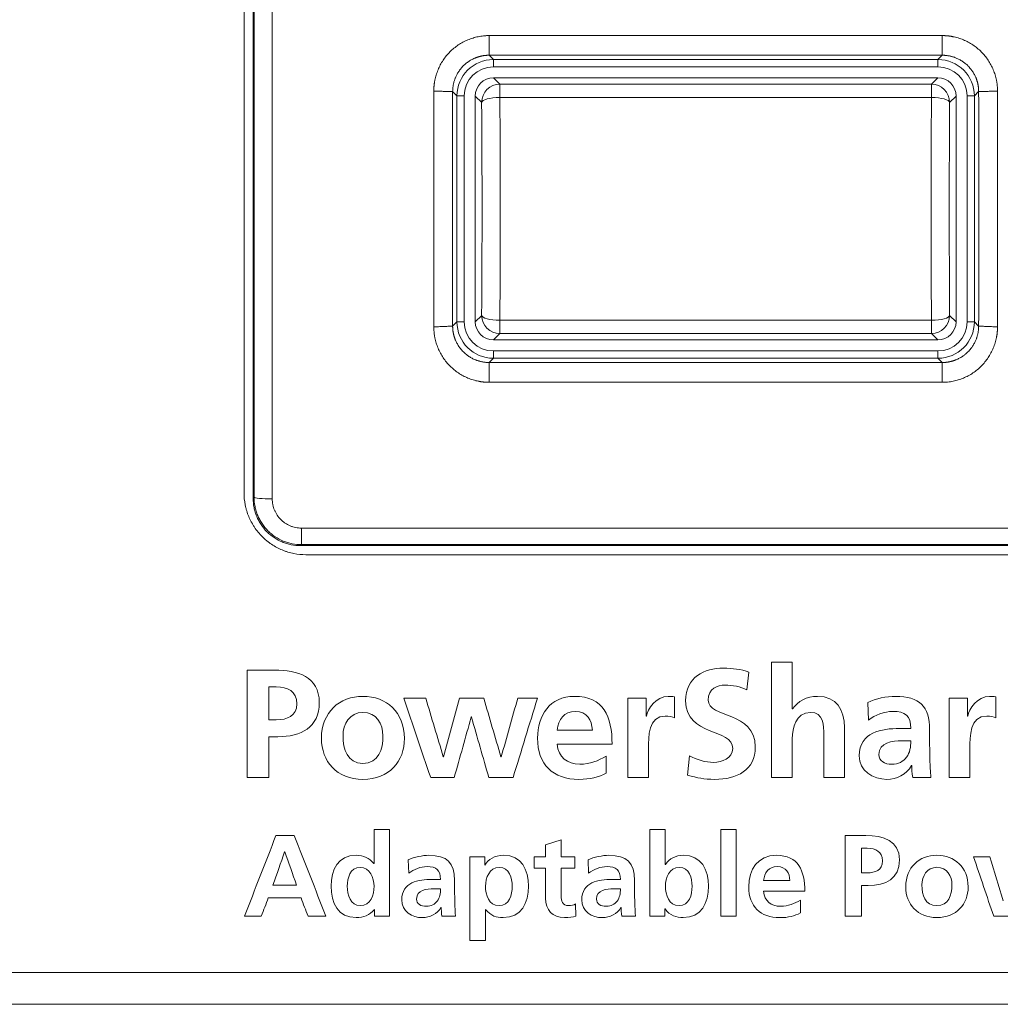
# Model space of a CAD drawing. Header units: millimetres. Extents: x 0 to 2122, y 0 to 1639.
# Tile 7 of 85: x 332 to 359, y 827 to 854. Entities that reach past the tile are written whole.
import ezdxf

# ---------------------------------------------------------------- set-up
doc = ezdxf.new("R2010")
doc.units = ezdxf.units.MM
doc.layers.add('1', color=7, linetype='Continuous', true_color=0xffffff)
doc.layers.add('3', color=7, linetype='Continuous', true_color=0xffffff)

msp = doc.modelspace()

# ---------------------------------------------------------------- linework, layer by layer
at = {"layer": '1', "color": 7, "linetype": 'Continuous', "lineweight": 13}
for p, q in [((338.19, 856.972), (338.19, 841.372)), ((344.919, 853.933), (357.361, 853.933)), ((357.361, 853.393), (344.919, 853.393)), ((344.919, 853.393), (345.036, 853.276)), ((357.244, 853.276), (357.361, 853.393)), ((345.036, 853.276), (357.244, 853.276)), ((345.036, 853.276), (345.036, 853.076)), ((357.244, 853.076), (345.036, 853.076)), ((357.244, 853.276), (357.244, 853.076)), ((345.04, 852.772), (345.215, 852.597)), ((345.04, 852.772), (357.24, 852.772)), ((345.215, 852.597), (357.064, 852.597)), ((345.215, 852.232), (345.215, 852.597)), ((357.064, 852.597), (357.24, 852.772)), ((357.064, 852.232), (357.064, 852.597)), ((344.037, 852.276), (343.918, 852.394)), ((344.037, 846.069), (344.037, 852.276)), ((344.236, 852.276), (344.037, 852.276)), ((344.236, 852.276), (344.236, 846.069)), ((344.716, 852.097), (344.54, 852.273)), ((344.54, 846.072), (344.54, 852.273)), ((357.74, 852.273), (357.564, 852.097)), ((357.74, 852.273), (357.74, 846.072)), ((358.043, 846.069), (358.043, 852.276)), ((358.243, 852.276), (358.043, 852.276)), ((358.361, 852.394), (358.243, 852.276)), ((358.243, 852.276), (358.243, 846.069)), ((357.064, 852.232), (345.215, 852.232)), ((343.919, 845.951), (344.037, 846.069)), ((344.236, 846.069), (344.037, 846.069)), ((344.54, 846.072), (344.716, 846.248)), ((345.215, 846.113), (357.064, 846.113)), ((345.215, 845.748), (345.215, 846.113)), ((357.064, 845.748), (357.064, 846.113)), ((357.564, 846.248), (357.74, 846.072)), ((358.243, 846.069), (358.043, 846.069)), ((358.243, 846.069), (358.361, 845.951)), ((345.215, 845.748), (345.04, 845.572)), ((357.24, 845.572), (345.04, 845.572)), ((357.064, 845.748), (345.215, 845.748)), ((357.24, 845.572), (357.064, 845.748)), ((345.036, 845.269), (357.244, 845.269)), ((345.036, 845.269), (345.036, 845.069)), ((357.244, 845.269), (357.244, 845.069)), ((345.036, 845.069), (344.92, 844.953)), ((357.244, 845.069), (345.036, 845.069)), ((357.36, 844.953), (357.244, 845.069)), ((344.92, 844.953), (357.36, 844.953)), ((357.36, 844.408), (344.92, 844.408)), ((339.765, 840.404), (483.115, 840.404)), ((339.765, 840.404), (339.765, 839.95)), ((339.738, 839.922), (483.142, 839.922)), ((483.115, 839.95), (339.765, 839.95)), ((482.99, 839.672), (339.89, 839.672)), ((746.59, 828.192), (327.59, 828.192)), ((746.59, 827.322), (327.59, 827.322))]:
    msp.add_line(p, q, dxfattribs=at)
for centre, major_axis, ratio, start_param, end_param in [((345.037, 852.276), (-0.707, 0.707), 0.999817, 5.497939, 7.068431), ((345.037, 852.276), (0.566, -0.566), 0.999695, 2.356347, 3.926839), ((357.243, 852.276), (0.707, 0.707), 0.999817, 5.497939, 7.068431), ((357.243, 852.276), (-0.566, -0.566), 0.999695, 2.356347, 3.926839), ((345.215, 852.097), (0.354, 0.354), 0.999315, 0.785741, 2.355852), ((357.064, 852.097), (0.354, -0.354), 0.999315, 0.785741, 2.355852), ((345.215, 852.097), (0.5, 0.004), 0.270778, 1.568802, 3.114396), ((344.443, 849.172), (0, 10.8), 0.026186, 4.438181, 4.986597), ((344.943, 849.172), (0, 11.3), 0.025027, 4.438181, 4.986597), ((357.337, 849.172), (0, 11.3), 0.025027, 1.296588, 1.845004), ((357.064, 852.097), (0.5, -0.004), 0.270778, 0.027196, 1.572791), ((357.836, 849.172), (0, 10.8), 0.026186, 1.296588, 1.845004), ((345.037, 846.069), (0.707, 0.707), 0.999817, 2.356347, 3.926839), ((345.037, 846.069), (0.566, 0.566), 0.999695, 2.356347, 3.926839), ((345.215, 846.248), (0.5, -0.004), 0.270778, 3.168789, 4.714384), ((345.215, 846.248), (0.354, -0.354), 0.999315, 3.927333, 5.497445), ((357.064, 846.248), (0.5, 0.004), 0.270778, 4.710394, 6.255989), ((357.064, 846.248), (-0.354, -0.354), 0.999315, 0.785741, 2.355852), ((357.243, 846.069), (-0.566, 0.566), 0.999695, 2.356347, 3.926839), ((357.243, 846.069), (-0.707, 0.707), 0.999817, 2.356347, 3.926839), ((338.966, 841.25), (0.5, 0), 0.084149, 3.159108, 4.712387)]:
    msp.add_ellipse(centre, major_axis=major_axis, ratio=ratio, start_param=start_param, end_param=end_param, dxfattribs=at)
at = {"layer": '1', "color": 7, "linetype": 'Continuous', "lineweight": 13, "extrusion": (-3.3771e-17, 0, -1)}
msp.add_ellipse((345.04, 852.272), major_axis=(-0.354, 0.354), ratio=0.999315, start_param=5.49813, end_param=7.068241, dxfattribs=at)
at = {"layer": '1', "color": 7, "linetype": 'Continuous', "lineweight": 13, "extrusion": (3.3771e-17, 0, -1)}
for centre, major_axis in [((357.24, 852.272), (0.354, 0.354)), ((357.24, 846.073), (0.354, -0.354))]:
    msp.add_ellipse(centre, major_axis=major_axis, ratio=0.999315, start_param=5.49813, end_param=7.068241, dxfattribs=at)
at = {"layer": '1', "color": 7, "linetype": 'Continuous', "lineweight": 13, "extrusion": (0, 0, -1)}
msp.add_ellipse((345.04, 846.073), major_axis=(-0.354, -0.354), ratio=0.999315, start_param=5.49813, end_param=7.068241, dxfattribs=at)
at = {"layer": '1', "color": 7, "linetype": 'Continuous', "lineweight": 13}
for points, knots in [([(338.966, 857.133), (338.966, 855.807), (338.966, 854.481), (338.966, 852.489), (338.966, 851.493), (338.966, 850.497), (338.966, 849.832), (338.966, 849.5), (338.966, 847.839), (338.966, 845.183), (338.966, 842.532), (338.966, 841.207)], [0, 0, 0, 0, 0.25, 0.25, 0.375, 0.4375, 0.4375, 0.5, 0.5, 0.75, 1, 1, 1, 1]), ([(338.44, 857.122), (338.44, 855.8), (338.44, 854.476), (338.44, 852.488), (338.44, 851.825), (338.44, 850.498), (338.44, 849.171), (338.44, 847.513), (338.44, 846.519), (338.44, 845.856), (338.44, 845.524), (338.44, 843.868), (338.44, 842.544), (338.44, 841.222)], [0, 0, 0, 0, 0.25, 0.25, 0.375, 0.375, 0.5, 0.625, 0.6875, 0.6875, 0.75, 0.75, 1, 1, 1, 1]), ([(338.466, 841.249), (338.466, 842.567), (338.466, 845.205), (338.466, 847.848), (338.466, 849.5), (338.466, 849.831), (338.466, 850.492), (338.466, 851.484), (338.466, 852.475), (338.466, 854.457), (338.466, 855.777), (338.466, 857.096)], [0, 0, 0, 0, 0.25, 0.5, 0.5, 0.5625, 0.5625, 0.625, 0.75, 0.75, 1, 1, 1, 1]), ([(343.401, 852.408), (343.401, 852.415), (343.401, 852.428), (343.401, 852.448), (343.402, 852.468), (343.403, 852.488), (343.404, 852.508), (343.405, 852.528), (343.407, 852.548), (343.409, 852.567), (343.411, 852.587), (343.414, 852.607), (343.416, 852.627), (343.419, 852.646), (343.423, 852.666), (343.426, 852.686), (343.433, 852.723), (343.446, 852.778), (343.466, 852.85), (343.489, 852.922), (343.525, 853.015), (343.578, 853.128), (343.654, 853.256), (343.743, 853.376), (343.844, 853.487), (343.954, 853.588), (344.073, 853.677), (344.201, 853.754), (344.336, 853.818), (344.477, 853.869), (344.597, 853.899), (344.695, 853.917), (344.757, 853.924), (344.807, 853.929), (344.844, 853.931), (344.882, 853.932), (344.907, 853.932), (344.919, 853.933)], [0, 0, 0, 0, 0.008365, 0.016721, 0.025069, 0.033411, 0.041748, 0.050082, 0.058414, 0.066745, 0.075077, 0.083411, 0.091749, 0.100092, 0.108442, 0.1168, 0.125167, 0.156393, 0.18768, 0.219135, 0.250625, 0.312969, 0.375312, 0.437952, 0.500608, 0.562858, 0.62514, 0.68755, 0.750003, 0.812347, 0.874741, 0.905978, 0.937334, 0.952972, 0.968623, 0.984295, 1, 1, 1, 1]), ([(357.361, 853.933), (357.367, 853.933), (357.381, 853.933), (357.4, 853.932), (357.42, 853.931), (357.44, 853.931), (357.46, 853.929), (357.48, 853.928), (357.499, 853.926), (357.519, 853.924), (357.539, 853.922), (357.558, 853.92), (357.578, 853.917), (357.598, 853.914), (357.617, 853.911), (357.637, 853.907), (357.674, 853.9), (357.729, 853.888), (357.801, 853.868), (357.872, 853.844), (357.965, 853.808), (358.077, 853.755), (358.205, 853.678), (358.325, 853.589), (358.435, 853.488), (358.535, 853.378), (358.624, 853.258), (358.701, 853.129), (358.754, 853.016), (358.79, 852.923), (358.814, 852.852), (358.834, 852.78), (358.847, 852.719), (358.857, 852.67), (358.863, 852.633), (358.868, 852.596), (358.872, 852.558), (358.875, 852.521), (358.877, 852.483), (358.879, 852.446), (358.879, 852.421), (358.879, 852.408)], [0, 0, 0, 0, 0.008318, 0.016628, 0.02493, 0.033227, 0.04152, 0.049811, 0.0581, 0.066389, 0.07468, 0.082974, 0.091273, 0.099577, 0.107889, 0.11621, 0.12454, 0.155595, 0.186771, 0.218079, 0.249465, 0.311601, 0.373795, 0.43634, 0.498961, 0.561239, 0.623608, 0.686171, 0.74882, 0.780165, 0.811445, 0.842737, 0.874115, 0.889879, 0.905616, 0.921336, 0.937047, 0.952759, 0.968483, 0.984227, 1, 1, 1, 1]), ([(344.919, 853.393), (344.914, 853.393), (344.903, 853.393), (344.887, 853.392), (344.87, 853.392), (344.853, 853.391), (344.837, 853.39), (344.82, 853.388), (344.803, 853.386), (344.785, 853.384), (344.768, 853.382), (344.751, 853.379), (344.733, 853.376), (344.715, 853.372), (344.698, 853.368), (344.68, 853.364), (344.662, 853.359), (344.644, 853.355), (344.626, 853.349), (344.608, 853.343), (344.59, 853.337), (344.572, 853.331), (344.554, 853.324), (344.528, 853.314), (344.495, 853.299), (344.452, 853.278), (344.408, 853.253), (344.35, 853.217), (344.283, 853.167), (344.208, 853.099), (344.139, 853.022), (344.079, 852.94), (344.032, 852.858), (344.001, 852.793), (343.982, 852.745), (343.971, 852.713), (343.96, 852.68), (343.951, 852.648), (343.943, 852.616), (343.937, 852.584), (343.931, 852.552), (343.926, 852.52), (343.923, 852.488), (343.92, 852.456), (343.919, 852.425), (343.919, 852.404), (343.918, 852.394)], [0, 0, 0, 0, 0.010323, 0.020747, 0.031273, 0.041901, 0.052631, 0.063462, 0.074395, 0.085429, 0.096566, 0.107804, 0.119144, 0.130585, 0.142129, 0.153774, 0.16552, 0.177369, 0.189319, 0.201371, 0.213525, 0.22578, 0.238138, 0.250597, 0.278112, 0.30813, 0.340651, 0.375675, 0.437975, 0.500275, 0.569475, 0.634165, 0.694343, 0.750011, 0.771932, 0.793656, 0.815181, 0.836508, 0.857637, 0.878568, 0.899302, 0.919837, 0.940174, 0.960314, 0.980256, 1, 1, 1, 1]), ([(358.361, 852.394), (358.361, 852.399), (358.361, 852.41), (358.361, 852.426), (358.36, 852.443), (358.359, 852.459), (358.358, 852.476), (358.357, 852.492), (358.355, 852.509), (358.353, 852.525), (358.35, 852.542), (358.348, 852.559), (358.345, 852.576), (358.342, 852.592), (358.338, 852.609), (358.334, 852.626), (358.33, 852.643), (358.325, 852.66), (358.321, 852.677), (358.315, 852.693), (358.31, 852.71), (358.304, 852.727), (358.298, 852.744), (358.292, 852.761), (358.275, 852.801), (358.245, 852.866), (358.195, 852.948), (358.137, 853.027), (358.071, 853.1), (357.996, 853.168), (357.917, 853.226), (357.833, 853.277), (357.763, 853.31), (357.711, 853.33), (357.677, 853.342), (357.644, 853.352), (357.612, 853.361), (357.579, 853.369), (357.547, 853.376), (357.515, 853.381), (357.483, 853.386), (357.452, 853.389), (357.421, 853.391), (357.391, 853.393), (357.371, 853.393), (357.361, 853.393)], [0, 0, 0, 0, 0.010294, 0.020643, 0.031046, 0.041504, 0.052016, 0.062583, 0.073205, 0.083881, 0.094611, 0.105396, 0.116236, 0.12713, 0.138079, 0.149083, 0.160141, 0.171254, 0.182421, 0.193643, 0.20492, 0.216251, 0.227637, 0.239078, 0.250573, 0.310764, 0.375609, 0.432834, 0.500205, 0.562828, 0.62545, 0.68723, 0.749969, 0.772667, 0.795027, 0.817048, 0.838731, 0.860074, 0.881079, 0.901746, 0.922074, 0.942063, 0.961714, 0.981026, 1, 1, 1, 1]), ([(343.401, 845.932), (343.401, 845.986), (343.401, 846.094), (343.401, 846.256), (343.401, 846.418), (343.401, 846.58), (343.401, 846.742), (343.401, 846.903), (343.401, 847.065), (343.401, 847.227), (343.401, 847.389), (343.4, 847.551), (343.4, 847.713), (343.4, 847.875), (343.4, 848.037), (343.4, 848.199), (343.4, 848.361), (343.4, 848.522), (343.4, 848.684), (343.4, 848.846), (343.4, 849.008), (343.4, 849.191), (343.4, 849.396), (343.4, 849.65), (343.4, 849.932), (343.4, 850.242), (343.4, 850.551), (343.4, 850.861), (343.4, 851.17), (343.4, 851.48), (343.4, 851.789), (343.401, 852.099), (343.401, 852.305), (343.401, 852.408)], [0, 0, 0, 0, 0.025, 0.05, 0.075, 0.1, 0.124999, 0.149999, 0.174999, 0.199999, 0.224999, 0.249999, 0.274999, 0.299999, 0.324999, 0.349999, 0.374999, 0.4, 0.425, 0.45, 0.475, 0.5, 0.53491, 0.56983, 0.617627, 0.665424, 0.713221, 0.761017, 0.808814, 0.856611, 0.904407, 0.952204, 1, 1, 1, 1]), ([(358.879, 852.408), (358.879, 852.354), (358.879, 852.244), (358.879, 852.081), (358.879, 851.917), (358.879, 851.753), (358.879, 851.589), (358.88, 851.425), (358.88, 851.261), (358.88, 851.097), (358.88, 850.934), (358.88, 850.77), (358.88, 850.606), (358.88, 850.442), (358.88, 850.278), (358.88, 850.114), (358.88, 849.95), (358.88, 849.786), (358.88, 849.574), (358.88, 849.315), (358.88, 849.007), (358.88, 848.7), (358.88, 848.392), (358.88, 848.085), (358.88, 847.777), (358.879, 847.47), (358.879, 847.162), (358.879, 846.855), (358.879, 846.547), (358.879, 846.24), (358.879, 846.035), (358.879, 845.932)], [0, 0, 0, 0, 0.025303, 0.050606, 0.07591, 0.101213, 0.126517, 0.151821, 0.177124, 0.202428, 0.227733, 0.253037, 0.278341, 0.303646, 0.32895, 0.354255, 0.37956, 0.404865, 0.43017, 0.477654, 0.525138, 0.572623, 0.620108, 0.667593, 0.715079, 0.762565, 0.810051, 0.857538, 0.905025, 0.952512, 1, 1, 1, 1]), ([(344.92, 844.408), (344.913, 844.408), (344.9, 844.408), (344.88, 844.409), (344.86, 844.409), (344.841, 844.41), (344.821, 844.412), (344.801, 844.413), (344.781, 844.415), (344.762, 844.417), (344.742, 844.419), (344.722, 844.421), (344.703, 844.424), (344.683, 844.427), (344.663, 844.43), (344.644, 844.434), (344.606, 844.441), (344.552, 844.453), (344.48, 844.473), (344.409, 844.497), (344.316, 844.533), (344.204, 844.586), (344.076, 844.663), (343.956, 844.752), (343.845, 844.852), (343.745, 844.963), (343.656, 845.083), (343.579, 845.211), (343.526, 845.324), (343.49, 845.417), (343.467, 845.488), (343.447, 845.561), (343.433, 845.621), (343.424, 845.671), (343.418, 845.708), (343.413, 845.745), (343.409, 845.782), (343.405, 845.82), (343.403, 845.857), (343.402, 845.895), (343.401, 845.92), (343.401, 845.932)], [0, 0, 0, 0, 0.008318, 0.016627, 0.02493, 0.033227, 0.04152, 0.04981, 0.058099, 0.066388, 0.074679, 0.082973, 0.091272, 0.099577, 0.107889, 0.116209, 0.12454, 0.155595, 0.186771, 0.218079, 0.249465, 0.3116, 0.373796, 0.43634, 0.498962, 0.56124, 0.62361, 0.686173, 0.74882, 0.780165, 0.811446, 0.842738, 0.874115, 0.88988, 0.905617, 0.921337, 0.937048, 0.952761, 0.968484, 0.984227, 1, 1, 1, 1]), ([(343.919, 845.951), (343.919, 845.946), (343.919, 845.935), (343.919, 845.918), (343.92, 845.901), (343.921, 845.885), (343.922, 845.868), (343.924, 845.851), (343.926, 845.833), (343.928, 845.816), (343.931, 845.799), (343.934, 845.781), (343.937, 845.764), (343.94, 845.746), (343.944, 845.729), (343.948, 845.711), (343.953, 845.693), (343.958, 845.675), (343.963, 845.657), (343.969, 845.64), (343.975, 845.622), (343.982, 845.604), (343.988, 845.586), (344.005, 845.545), (344.036, 845.48), (344.082, 845.402), (344.141, 845.322), (344.209, 845.245), (344.288, 845.175), (344.369, 845.116), (344.449, 845.068), (344.519, 845.035), (344.569, 845.016), (344.602, 845.004), (344.634, 844.994), (344.667, 844.985), (344.699, 844.977), (344.732, 844.97), (344.764, 844.965), (344.795, 844.96), (344.827, 844.957), (344.858, 844.954), (344.889, 844.953), (344.91, 844.953), (344.92, 844.953)], [0, 0, 0, 0, 0.010489, 0.021063, 0.031724, 0.04247, 0.053302, 0.06422, 0.075223, 0.086313, 0.097488, 0.10875, 0.120097, 0.13153, 0.143049, 0.154654, 0.166345, 0.178121, 0.189984, 0.201933, 0.213967, 0.226088, 0.238294, 0.250586, 0.309546, 0.375634, 0.423969, 0.500237, 0.571059, 0.625484, 0.690627, 0.75, 0.772212, 0.794173, 0.815884, 0.837343, 0.858552, 0.879511, 0.900219, 0.920676, 0.940882, 0.960839, 0.980545, 1, 1, 1, 1]), ([(357.36, 844.953), (357.365, 844.953), (357.376, 844.953), (357.392, 844.953), (357.408, 844.954), (357.424, 844.955), (357.441, 844.956), (357.457, 844.957), (357.474, 844.959), (357.49, 844.961), (357.507, 844.963), (357.523, 844.966), (357.54, 844.969), (357.557, 844.972), (357.574, 844.976), (357.591, 844.979), (357.608, 844.984), (357.625, 844.988), (357.642, 844.993), (357.659, 844.998), (357.676, 845.003), (357.693, 845.009), (357.71, 845.015), (357.727, 845.022), (357.767, 845.038), (357.832, 845.069), (357.912, 845.117), (357.993, 845.176), (358.071, 845.246), (358.14, 845.323), (358.198, 845.404), (358.245, 845.481), (358.278, 845.551), (358.298, 845.601), (358.309, 845.634), (358.32, 845.667), (358.329, 845.699), (358.337, 845.732), (358.343, 845.764), (358.349, 845.796), (358.353, 845.828), (358.357, 845.859), (358.359, 845.89), (358.361, 845.921), (358.361, 845.941), (358.361, 845.951)], [0, 0, 0, 0, 0.010136, 0.020341, 0.030614, 0.040957, 0.051369, 0.061849, 0.072399, 0.083017, 0.093705, 0.104461, 0.115287, 0.126181, 0.137144, 0.148177, 0.159278, 0.170449, 0.181688, 0.192996, 0.204374, 0.21582, 0.227336, 0.238921, 0.250574, 0.310138, 0.375619, 0.429718, 0.500224, 0.576727, 0.625468, 0.691208, 0.749988, 0.772394, 0.794514, 0.816348, 0.837896, 0.859159, 0.880136, 0.900827, 0.921233, 0.941353, 0.961187, 0.980736, 1, 1, 1, 1]), ([(358.879, 845.932), (358.879, 845.926), (358.879, 845.912), (358.878, 845.893), (358.877, 845.873), (358.877, 845.853), (358.875, 845.833), (358.874, 845.813), (358.872, 845.793), (358.87, 845.773), (358.868, 845.754), (358.866, 845.734), (358.863, 845.714), (358.86, 845.694), (358.857, 845.675), (358.853, 845.655), (358.846, 845.618), (358.834, 845.562), (358.814, 845.49), (358.79, 845.419), (358.754, 845.326), (358.701, 845.213), (358.625, 845.085), (358.536, 844.965), (358.436, 844.854), (358.325, 844.753), (358.206, 844.664), (358.078, 844.587), (357.943, 844.523), (357.803, 844.472), (357.682, 844.442), (357.584, 844.424), (357.522, 844.417), (357.472, 844.412), (357.435, 844.41), (357.397, 844.409), (357.372, 844.408), (357.36, 844.408)], [0, 0, 0, 0, 0.008365, 0.01672, 0.025068, 0.03341, 0.041747, 0.050081, 0.058413, 0.066744, 0.075076, 0.083411, 0.091749, 0.100092, 0.108442, 0.1168, 0.125167, 0.156392, 0.18768, 0.219134, 0.250625, 0.312969, 0.375312, 0.437952, 0.500608, 0.562858, 0.625139, 0.68755, 0.750003, 0.812346, 0.874739, 0.905976, 0.937334, 0.952972, 0.968622, 0.984295, 1, 1, 1, 1]), ([(339.89, 839.672), (339.777, 839.672), (339.667, 839.683), (339.504, 839.716), (339.45, 839.729), (339.37, 839.754), (339.343, 839.763), (339.29, 839.781), (339.264, 839.792), (339.135, 839.845), (339.038, 839.897), (338.922, 839.974), (338.9, 839.99), (338.855, 840.024), (338.833, 840.041), (338.768, 840.094), (338.726, 840.132), (338.609, 840.249), (338.539, 840.335), (338.461, 840.451), (338.446, 840.475), (338.417, 840.522), (338.404, 840.547), (338.364, 840.62), (338.317, 840.72), (338.28, 840.824), (338.256, 840.904), (338.248, 840.931), (338.234, 840.985), (338.228, 841.012), (338.201, 841.149), (338.19, 841.26), (338.19, 841.372)], [0, 0, 0, 0, 0.125, 0.125, 0.1875, 0.1875, 0.21875, 0.21875, 0.25, 0.25, 0.375, 0.375, 0.40625, 0.40625, 0.4375, 0.4375, 0.5, 0.5, 0.625, 0.625, 0.65625, 0.65625, 0.6875, 0.6875, 0.75, 0.8125, 0.8125, 0.84375, 0.84375, 0.875, 0.875, 1, 1, 1, 1]), ([(338.44, 841.222), (338.446, 841.228), (338.452, 841.234), (338.46, 841.243), (338.463, 841.246), (338.466, 841.249)], [0, 0, 0, 0, 0.66278, 0.66278, 1, 1, 1, 1]), ([(339.738, 839.922), (339.652, 839.922), (339.567, 839.931), (339.443, 839.956), (339.401, 839.966), (339.34, 839.985), (339.32, 839.991), (339.279, 840.006), (339.259, 840.014), (339.161, 840.054), (339.086, 840.094), (338.998, 840.154), (338.981, 840.166), (338.947, 840.191), (338.93, 840.205), (338.88, 840.245), (338.849, 840.274), (338.759, 840.364), (338.706, 840.429), (338.646, 840.518), (338.635, 840.536), (338.613, 840.573), (338.603, 840.591), (338.573, 840.648), (338.537, 840.724), (338.508, 840.804), (338.49, 840.865), (338.484, 840.885), (338.474, 840.926), (338.469, 840.947), (338.448, 841.052), (338.44, 841.137), (338.44, 841.222)], [0, 0, 0, 0, 0.125, 0.125, 0.1875, 0.1875, 0.21875, 0.21875, 0.25, 0.25, 0.375, 0.375, 0.40625, 0.40625, 0.4375, 0.4375, 0.5, 0.5, 0.625, 0.625, 0.65625, 0.65625, 0.6875, 0.6875, 0.75, 0.8125, 0.8125, 0.84375, 0.84375, 0.875, 0.875, 1, 1, 1, 1]), ([(339.765, 839.95), (339.679, 839.95), (339.595, 839.958), (339.47, 839.983), (339.429, 839.993), (339.368, 840.012), (339.348, 840.018), (339.307, 840.033), (339.287, 840.041), (339.189, 840.081), (339.115, 840.121), (339.026, 840.18), (339.009, 840.192), (338.975, 840.218), (338.958, 840.231), (338.908, 840.272), (338.877, 840.3), (338.787, 840.39), (338.733, 840.456), (338.674, 840.544), (338.662, 840.562), (338.64, 840.599), (338.63, 840.618), (338.6, 840.674), (338.564, 840.75), (338.535, 840.83), (338.517, 840.891), (338.511, 840.911), (338.501, 840.953), (338.496, 840.974), (338.475, 841.078), (338.466, 841.163), (338.466, 841.249)], [0, 0, 0, 0, 0.125, 0.125, 0.1875, 0.1875, 0.21875, 0.21875, 0.25, 0.25, 0.375, 0.375, 0.40625, 0.40625, 0.4375, 0.4375, 0.5, 0.5, 0.625, 0.625, 0.65625, 0.65625, 0.6875, 0.6875, 0.75, 0.8125, 0.8125, 0.84375, 0.84375, 0.875, 0.875, 1, 1, 1, 1]), ([(338.966, 841.207), (338.966, 841.155), (338.971, 841.102), (338.984, 841.038), (338.987, 841.025), (338.993, 840.999), (339.004, 840.961), (339.026, 840.9), (339.048, 840.853), (339.066, 840.818), (339.072, 840.807), (339.086, 840.784), (339.093, 840.773), (339.129, 840.718), (339.162, 840.677), (339.217, 840.622), (339.237, 840.604), (339.267, 840.579), (339.277, 840.57), (339.299, 840.555), (339.309, 840.547), (339.364, 840.51), (339.409, 840.486), (339.47, 840.46), (339.482, 840.455), (339.507, 840.446), (339.52, 840.442), (339.558, 840.431), (339.583, 840.424), (339.66, 840.409), (339.712, 840.404), (339.765, 840.404)], [0, 0, 0, 0, 0.125, 0.125, 0.15625, 0.15625, 0.1875, 0.25, 0.3125, 0.3125, 0.34375, 0.34375, 0.375, 0.375, 0.5, 0.5, 0.5625, 0.5625, 0.59375, 0.59375, 0.625, 0.625, 0.75, 0.75, 0.78125, 0.78125, 0.8125, 0.8125, 0.875, 0.875, 1, 1, 1, 1]), ([(339.765, 839.95), (339.762, 839.946), (339.758, 839.943), (339.749, 839.934), (339.743, 839.928), (339.738, 839.922)], [0, 0, 0, 0, 0.371781, 0.371781, 1, 1, 1, 1])]:
    msp.add_open_spline(points, degree=3, knots=knots, dxfattribs=at)
for points, degree in [([(344.919, 853.933), (344.919, 853.393)], 1), ([(357.361, 853.933), (357.361, 853.393)], 1), ([(343.401, 852.408), (343.918, 852.394)], 1), ([(343.918, 852.394), (343.917, 849.172), (343.919, 845.951)], 2), ([(358.879, 852.408), (358.361, 852.394)], 1), ([(358.361, 845.951), (358.363, 849.172), (358.361, 852.394)], 2), ([(343.919, 845.951), (343.401, 845.932)], 1), ([(358.361, 845.951), (358.879, 845.932)], 1), ([(344.92, 844.953), (344.92, 844.408)], 1), ([(357.36, 844.953), (357.36, 844.408)], 1)]:
    msp.add_open_spline(points, degree=degree, dxfattribs=at)
at = {"layer": '3', "color": 7, "linetype": 'Continuous', "lineweight": 13}
for points in [[(352.677, 836.725), (352.677, 836.725), (353.244, 836.725), (353.244, 836.725)], [(352.677, 833.552), (352.677, 833.552), (352.677, 836.725), (352.677, 836.725)], [(353.244, 836.725), (353.244, 836.725), (353.244, 835.435), (353.244, 835.435)], [(338.276, 833.552), (338.276, 833.552), (338.276, 836.506), (338.276, 836.505)], [(352.055, 836.45), (352.055, 836.45), (352, 835.964), (352, 835.964)], [(338.869, 836.04), (338.869, 836.04), (338.869, 835.139), (338.869, 835.139)], [(350.01, 835.765), (350.01, 835.765), (350.01, 835.194), (350.01, 835.194)], [(358.835, 835.765), (358.835, 835.765), (358.835, 835.194), (358.835, 835.194)], [(342.579, 835.731), (342.779, 835.731), (342.979, 835.731), (343.18, 835.731)], [(343.315, 833.552), (343.07, 834.279), (342.824, 835.005), (342.579, 835.731)], [(343.18, 835.731), (343.34, 835.194), (343.501, 834.656), (343.662, 834.119)], [(343.67, 834.119), (343.817, 834.656), (343.964, 835.194), (344.111, 835.731)], [(344.111, 835.731), (344.331, 835.731), (344.551, 835.731), (344.771, 835.731)], [(344.771, 835.731), (344.929, 835.194), (345.086, 834.656), (345.244, 834.119)], [(345.253, 834.119), (345.404, 834.656), (345.555, 835.194), (345.706, 835.731)], [(346.247, 835.731), (346.024, 835.005), (345.801, 834.279), (345.579, 833.552)], [(345.706, 835.731), (345.886, 835.731), (346.067, 835.731), (346.247, 835.731)], [(348.728, 835.731), (348.728, 835.731), (349.231, 835.731), (349.231, 835.731)], [(348.728, 833.552), (348.728, 833.552), (348.728, 835.731), (348.728, 835.731)], [(349.231, 835.731), (349.231, 835.731), (349.231, 835.236), (349.231, 835.236)], [(355.335, 835.13), (355.335, 835.13), (355.318, 835.617), (355.318, 835.617)], [(357.553, 835.731), (357.553, 835.731), (358.056, 835.731), (358.056, 835.731)], [(357.553, 833.552), (357.553, 833.552), (357.553, 835.731), (357.553, 835.731)], [(358.056, 835.731), (358.056, 835.731), (358.056, 835.236), (358.056, 835.236)], [(349.231, 835.236), (349.231, 835.236), (349.24, 835.236), (349.24, 835.236)], [(353.244, 835.435), (353.244, 835.435), (353.252, 835.435), (353.252, 835.435)], [(358.056, 835.236), (358.056, 835.236), (358.065, 835.236), (358.065, 835.236)], [(344.428, 835.215), (344.273, 834.661), (344.118, 834.106), (343.962, 833.552)], [(344.436, 835.215), (344.433, 835.215), (344.431, 835.215), (344.428, 835.215)], [(344.91, 833.552), (344.752, 834.106), (344.594, 834.661), (344.436, 835.215)], [(346.79, 834.855), (346.79, 834.855), (347.755, 834.855), (347.755, 834.855)], [(354.111, 833.552), (354.111, 833.552), (354.111, 834.716), (354.111, 834.716)], [(338.869, 834.673), (338.869, 834.673), (338.869, 833.552), (338.869, 833.552)], [(348.296, 834.466), (348.296, 834.466), (346.79, 834.466), (346.79, 834.466)], [(356.498, 834.559), (356.498, 834.559), (356.253, 834.559), (356.253, 834.559)], [(356.38, 834.111), (356.473, 834.233), (356.498, 834.39), (356.498, 834.559)], [(348.135, 834.136), (348.135, 834.136), (348.135, 833.675), (348.135, 833.675)], [(350.363, 833.616), (350.363, 833.616), (350.418, 834.149), (350.418, 834.149)], [(343.662, 834.119), (343.665, 834.119), (343.668, 834.119), (343.67, 834.119)], [(345.244, 834.119), (345.247, 834.119), (345.25, 834.119), (345.253, 834.119)], [(355.982, 833.916), (356.156, 833.916), (356.291, 833.992), (356.38, 834.111)], [(356.524, 833.878), (356.524, 833.878), (356.515, 833.878), (356.515, 833.878)], [(356.549, 833.552), (356.528, 833.666), (356.528, 833.81), (356.524, 833.878)], [(357.023, 834.039), (357.027, 833.874), (357.036, 833.721), (357.048, 833.552)], [(338.869, 833.552), (338.869, 833.552), (338.276, 833.552), (338.276, 833.552)], [(343.962, 833.552), (343.747, 833.552), (343.531, 833.552), (343.315, 833.552)], [(345.579, 833.552), (345.356, 833.552), (345.133, 833.552), (344.91, 833.552)], [(349.294, 833.552), (349.294, 833.552), (348.728, 833.552), (348.728, 833.552)], [(353.244, 833.552), (353.244, 833.552), (352.677, 833.552), (352.677, 833.552)], [(354.678, 833.552), (354.678, 833.552), (354.111, 833.552), (354.111, 833.552)], [(357.048, 833.552), (357.048, 833.552), (356.549, 833.552), (356.549, 833.552)], [(358.12, 833.552), (358.12, 833.552), (357.553, 833.552), (357.553, 833.552)], [(341.763, 831.186), (341.763, 831.186), (341.763, 832.123), (341.763, 832.123)], [(341.763, 832.123), (341.763, 832.123), (342.188, 832.123), (342.188, 832.123)], [(342.188, 832.123), (342.188, 832.123), (342.188, 829.741), (342.188, 829.741)], [(349.332, 832.123), (349.332, 832.123), (349.757, 832.123), (349.757, 832.123)], [(349.332, 829.741), (349.332, 829.741), (349.332, 832.123), (349.332, 832.123)], [(349.757, 832.123), (349.757, 832.123), (349.757, 831.167), (349.757, 831.167)], [(351.706, 832.123), (351.564, 832.123), (351.423, 832.123), (351.281, 832.123)], [(351.281, 832.123), (351.281, 831.329), (351.281, 830.535), (351.281, 829.741)], [(351.706, 829.741), (351.706, 830.535), (351.706, 831.329), (351.706, 832.123)], [(338.203, 829.741), (338.491, 830.48), (338.779, 831.219), (339.067, 831.958)], [(339.067, 831.958), (339.234, 831.958), (339.402, 831.958), (339.569, 831.958)], [(339.569, 831.958), (339.859, 831.219), (340.149, 830.48), (340.439, 829.741)], [(346.471, 831.704), (346.471, 831.704), (346.896, 831.841), (346.896, 831.841)], [(346.471, 831.377), (346.471, 831.377), (346.471, 831.704), (346.471, 831.704)], [(346.896, 831.841), (346.896, 831.841), (346.896, 831.377), (346.896, 831.377)], [(354.7, 829.742), (354.7, 829.742), (354.7, 831.959), (354.7, 831.959)], [(339.305, 831.513), (339.198, 831.209), (339.092, 830.904), (338.985, 830.599)], [(339.312, 831.513), (339.31, 831.513), (339.307, 831.513), (339.305, 831.513)], [(339.632, 830.599), (339.525, 830.904), (339.419, 831.209), (339.312, 831.513)], [(355.144, 831.61), (355.144, 831.61), (355.144, 830.933), (355.144, 830.933)], [(341.756, 831.186), (341.756, 831.186), (341.763, 831.186), (341.763, 831.186)], [(342.711, 830.926), (342.711, 830.926), (342.699, 831.291), (342.699, 831.291)], [(344.391, 831.377), (344.391, 831.377), (344.798, 831.377), (344.798, 831.377)], [(344.391, 829.074), (344.391, 829.074), (344.391, 831.377), (344.391, 831.377)], [(344.798, 831.377), (344.798, 831.377), (344.798, 831.145), (344.798, 831.145)], [(346.156, 831.066), (346.156, 831.066), (346.156, 831.377), (346.156, 831.377)], [(346.156, 831.377), (346.156, 831.377), (346.471, 831.377), (346.471, 831.377)], [(346.896, 831.377), (346.896, 831.377), (347.274, 831.377), (347.274, 831.377)], [(347.274, 831.377), (347.274, 831.377), (347.274, 831.066), (347.274, 831.066)], [(347.652, 830.926), (347.652, 830.926), (347.639, 831.291), (347.639, 831.291)], [(349.757, 831.167), (349.757, 831.167), (349.763, 831.167), (349.763, 831.167)], [(358.22, 831.378), (358.371, 831.378), (358.521, 831.378), (358.671, 831.378)], [(358.773, 829.742), (358.589, 830.287), (358.405, 830.833), (358.22, 831.378)], [(358.671, 831.378), (358.792, 830.975), (358.913, 830.571), (359.033, 830.168)], [(344.798, 831.145), (344.798, 831.145), (344.804, 831.145), (344.804, 831.145)], [(346.471, 831.066), (346.471, 831.066), (346.156, 831.066), (346.156, 831.066)], [(347.274, 831.066), (347.274, 831.066), (346.896, 831.066), (346.896, 831.066)], [(346.896, 831.066), (346.896, 831.066), (346.896, 830.303), (346.896, 830.303)], [(352.455, 830.72), (352.455, 830.72), (353.18, 830.72), (353.18, 830.72)], [(338.985, 830.599), (339.201, 830.599), (339.416, 830.599), (339.632, 830.599)], [(343.585, 830.497), (343.585, 830.497), (343.401, 830.497), (343.401, 830.497)], [(343.496, 830.16), (343.566, 830.253), (343.585, 830.37), (343.585, 830.497)], [(348.525, 830.497), (348.525, 830.497), (348.341, 830.497), (348.341, 830.497)], [(348.436, 830.16), (348.506, 830.253), (348.525, 830.37), (348.525, 830.497)], [(353.586, 830.427), (353.586, 830.427), (352.455, 830.427), (352.455, 830.427)], [(355.144, 830.584), (355.144, 830.584), (355.144, 829.742), (355.144, 829.742)], [(338.857, 830.249), (338.793, 830.08), (338.728, 829.911), (338.664, 829.741)], [(339.756, 830.249), (339.457, 830.249), (339.157, 830.249), (338.857, 830.249)], [(339.947, 829.741), (339.883, 829.911), (339.82, 830.08), (339.756, 830.249)], [(343.198, 830.014), (343.328, 830.014), (343.429, 830.072), (343.496, 830.16)], [(343.979, 830.106), (343.982, 829.983), (343.988, 829.868), (343.998, 829.741)], [(348.138, 830.014), (348.268, 830.014), (348.37, 830.072), (348.436, 830.16)], [(348.919, 830.106), (348.922, 829.983), (348.928, 829.868), (348.938, 829.741)], [(353.466, 830.18), (353.466, 830.18), (353.466, 829.833), (353.466, 829.833)], [(341.775, 829.926), (341.775, 829.926), (341.769, 829.926), (341.769, 829.926)], [(341.775, 829.741), (341.775, 829.741), (341.775, 829.926), (341.775, 829.926)], [(343.604, 829.986), (343.604, 829.986), (343.598, 829.986), (343.598, 829.986)], [(343.623, 829.741), (343.607, 829.827), (343.607, 829.935), (343.604, 829.986)], [(344.823, 829.929), (344.823, 829.929), (344.817, 829.929), (344.817, 829.929)], [(344.817, 829.929), (344.817, 829.929), (344.817, 829.074), (344.817, 829.074)], [(347.29, 830.078), (347.29, 830.078), (347.303, 829.741), (347.303, 829.741)], [(348.544, 829.986), (348.544, 829.986), (348.538, 829.986), (348.538, 829.986)], [(348.563, 829.741), (348.547, 829.827), (348.547, 829.935), (348.544, 829.986)], [(349.751, 829.941), (349.751, 829.941), (349.744, 829.941), (349.744, 829.941)], [(349.744, 829.941), (349.744, 829.941), (349.744, 829.741), (349.744, 829.741)], [(338.664, 829.741), (338.51, 829.741), (338.357, 829.741), (338.203, 829.741)], [(340.439, 829.741), (340.275, 829.741), (340.111, 829.741), (339.947, 829.741)], [(342.188, 829.741), (342.188, 829.741), (341.775, 829.741), (341.775, 829.741)], [(343.998, 829.741), (343.998, 829.741), (343.623, 829.741), (343.623, 829.741)], [(348.938, 829.741), (348.938, 829.741), (348.563, 829.741), (348.563, 829.741)], [(349.744, 829.741), (349.744, 829.741), (349.332, 829.741), (349.332, 829.741)], [(351.281, 829.741), (351.423, 829.741), (351.564, 829.741), (351.706, 829.741)], [(355.144, 829.742), (355.144, 829.742), (354.7, 829.742), (354.7, 829.742)], [(359.259, 829.742), (359.097, 829.742), (358.935, 829.742), (358.773, 829.742)], [(344.817, 829.074), (344.817, 829.074), (344.391, 829.074), (344.391, 829.074)]]:
    msp.add_open_spline(points, degree=3, dxfattribs=at)
for points, knots in [([(338.276, 836.505), (338.276, 836.505), (339.025, 836.505), (339.025, 836.505), (339.668, 836.505), (340.257, 836.319), (340.257, 835.613), (340.257, 834.923), (339.753, 834.673), (339.118, 834.673), (339.118, 834.673), (338.869, 834.673), (338.869, 834.673)], [0, 0, 0, 0, 0.1428571, 0.1428571, 0.1428571, 0.2857143, 0.2857143, 0.2857143, 0.4285714, 0.4285714, 0.4285714, 0.5714286, 0.5714286, 0.5714286, 0.5714286]), ([(350.418, 834.149), (350.621, 834.039), (350.854, 833.967), (351.086, 833.967), (351.31, 833.967), (351.611, 834.081), (351.611, 834.348), (351.611, 834.91), (350.316, 834.678), (350.316, 835.655), (350.316, 836.315), (350.828, 836.556), (351.349, 836.556), (351.603, 836.556), (351.839, 836.522), (352.055, 836.45)], [0.5, 0.5, 0.5, 0.5, 0.5833333, 0.5833333, 0.5833333, 0.6666667, 0.6666667, 0.6666667, 0.75, 0.75, 0.75, 0.8333333, 0.8333333, 0.8333333, 0.9166667, 0.9166667, 0.9166667, 0.9166667]), ([(338.869, 835.139), (338.869, 835.139), (339.076, 835.139), (339.076, 835.139), (339.372, 835.139), (339.639, 835.236), (339.639, 835.922), (339.381, 836.04), (339.076, 836.04), (339.076, 836.04), (338.869, 836.04), (338.869, 836.04)], [0, 0, 0, 0, 0.2, 0.2, 0.2, 0.4, 0.4, 0.6, 0.6, 0.6, 0.8, 0.8, 0.8, 0.8]), ([(352, 835.964), (351.814, 836.044), (351.607, 836.091), (351.399, 836.091), (351.196, 836.091), (350.934, 836.002), (350.934, 835.68), (350.934, 835.168), (352.229, 835.384), (352.229, 834.394), (352.229, 833.747), (351.717, 833.501), (351.12, 833.501), (350.799, 833.501), (350.655, 833.544), (350.363, 833.616)], [0, 0, 0, 0, 0.0833333, 0.0833333, 0.0833333, 0.1666667, 0.1666667, 0.1666667, 0.25, 0.25, 0.25, 0.3333333, 0.3333333, 0.3333333, 0.4166667, 0.4166667, 0.4166667, 0.4166667]), ([(341.454, 835.782), (342.102, 835.782), (342.596, 835.346), (342.596, 834.627), (342.596, 834.001), (342.178, 833.501), (341.454, 833.501), (340.735, 833.501), (340.316, 834.001), (340.316, 834.627), (340.316, 835.346), (340.811, 835.782), (341.454, 835.782)], [0, 0, 0, 0, 0.25, 0.25, 0.25, 0.5, 0.5, 0.5, 0.75, 0.75, 0.75, 1, 1, 1, 1]), ([(348.135, 833.675), (347.928, 833.561), (347.691, 833.501), (347.387, 833.501), (346.668, 833.501), (346.249, 833.916), (346.249, 834.631), (346.249, 835.261), (346.583, 835.782), (347.26, 835.782), (348.068, 835.782), (348.296, 835.228), (348.296, 834.466)], [0, 0, 0, 0, 0.125, 0.125, 0.125, 0.25, 0.25, 0.25, 0.375, 0.375, 0.375, 0.5, 0.5, 0.5, 0.5]), ([(349.24, 835.236), (349.265, 835.439), (349.498, 835.782), (349.836, 835.782), (349.891, 835.782), (349.95, 835.782), (350.01, 835.765)], [0.2727273, 0.2727273, 0.2727273, 0.2727273, 0.3636364, 0.3636364, 0.3636364, 0.4545455, 0.4545455, 0.4545455, 0.4545455]), ([(353.252, 835.435), (353.396, 835.646), (353.641, 835.782), (353.938, 835.782), (354.454, 835.782), (354.678, 835.418), (354.678, 834.927), (354.678, 834.927), (354.678, 833.552), (354.678, 833.552)], [0.2307692, 0.2307692, 0.2307692, 0.2307692, 0.3076923, 0.3076923, 0.3076923, 0.3846154, 0.3846154, 0.3846154, 0.4615385, 0.4615385, 0.4615385, 0.4615385]), ([(355.318, 835.617), (355.538, 835.718), (355.834, 835.782), (356.075, 835.782), (356.74, 835.782), (357.015, 835.507), (357.015, 834.864), (357.015, 834.864), (357.015, 834.585), (357.015, 834.585), (357.015, 834.365), (357.019, 834.2), (357.023, 834.039)], [0, 0, 0, 0, 0.0625, 0.0625, 0.0625, 0.125, 0.125, 0.125, 0.1875, 0.1875, 0.1875, 0.25, 0.25, 0.25, 0.25]), ([(358.065, 835.236), (358.09, 835.439), (358.323, 835.782), (358.661, 835.782), (358.716, 835.782), (358.775, 835.782), (358.835, 835.765)], [0.2727273, 0.2727273, 0.2727273, 0.2727273, 0.3636364, 0.3636364, 0.3636364, 0.4545455, 0.4545455, 0.4545455, 0.4545455]), ([(341.454, 833.941), (341.89, 833.941), (342.004, 834.331), (342.004, 834.695), (342.004, 835.029), (341.826, 835.342), (341.454, 835.342), (341.086, 835.342), (340.908, 835.02), (340.908, 834.695), (340.908, 834.335), (341.023, 833.941), (341.454, 833.941)], [0, 0, 0, 0, 0.25, 0.25, 0.25, 0.5, 0.5, 0.5, 0.75, 0.75, 0.75, 1, 1, 1, 1]), ([(347.755, 834.855), (347.738, 835.13), (347.611, 835.367), (346.976, 835.367), (346.816, 835.147), (346.79, 834.855)], [0, 0, 0, 0, 0.3333333, 0.3333333, 0.6666667, 0.6666667, 0.6666667, 0.6666667]), ([(350.01, 835.194), (349.959, 835.223), (349.857, 835.24), (349.756, 835.24), (349.294, 835.24), (349.294, 834.665), (349.294, 834.352), (349.294, 834.352), (349.294, 833.552), (349.294, 833.552)], [0.5454545, 0.5454545, 0.5454545, 0.5454545, 0.6363636, 0.6363636, 0.6363636, 0.7272727, 0.7272727, 0.7272727, 0.8181818, 0.8181818, 0.8181818, 0.8181818]), ([(354.111, 834.716), (354.111, 834.982), (354.107, 835.342), (353.743, 835.342), (353.333, 835.342), (353.244, 834.898), (353.244, 834.618), (353.244, 834.618), (353.244, 833.552), (353.244, 833.552)], [0.6153846, 0.6153846, 0.6153846, 0.6153846, 0.6923077, 0.6923077, 0.6923077, 0.7692308, 0.7692308, 0.7692308, 0.8461538, 0.8461538, 0.8461538, 0.8461538]), ([(356.498, 834.898), (356.498, 835.249), (356.342, 835.367), (356.008, 835.367), (355.766, 835.367), (355.525, 835.274), (355.335, 835.13)], [0.8125, 0.8125, 0.8125, 0.8125, 0.875, 0.875, 0.875, 0.9375, 0.9375, 0.9375, 0.9375]), ([(358.835, 835.194), (358.784, 835.223), (358.682, 835.24), (358.581, 835.24), (358.12, 835.24), (358.12, 834.665), (358.12, 834.352), (358.12, 834.352), (358.12, 833.552), (358.12, 833.552)], [0.5454545, 0.5454545, 0.5454545, 0.5454545, 0.6363636, 0.6363636, 0.6363636, 0.7272727, 0.7272727, 0.7272727, 0.8181818, 0.8181818, 0.8181818, 0.8181818]), ([(356.515, 833.878), (356.384, 833.637), (356.101, 833.501), (355.842, 833.501), (355.457, 833.501), (355.081, 833.734), (355.081, 834.149), (355.081, 834.475), (355.238, 834.665), (355.669, 834.876), (355.948, 834.898), (356.185, 834.898), (356.185, 834.898), (356.498, 834.898), (356.498, 834.898)], [0.5, 0.5, 0.5, 0.5, 0.5625, 0.5625, 0.5625, 0.625, 0.625, 0.625, 0.6875, 0.6875, 0.75, 0.75, 0.75, 0.8125, 0.8125, 0.8125, 0.8125]), ([(346.79, 834.466), (346.816, 834.115), (347.061, 833.916), (347.412, 833.916), (347.687, 833.916), (347.924, 834.018), (348.135, 834.136)], [0.625, 0.625, 0.625, 0.625, 0.75, 0.75, 0.75, 0.875, 0.875, 0.875, 0.875]), ([(356.253, 834.559), (355.999, 834.559), (355.622, 834.517), (355.622, 834.183), (355.622, 833.996), (355.779, 833.916), (355.982, 833.916)], [0.6, 0.6, 0.6, 0.6, 0.8, 0.8, 0.8, 1, 1, 1, 1]), ([(354.7, 831.959), (354.7, 831.959), (355.262, 831.959), (355.262, 831.959), (355.744, 831.959), (356.186, 831.819), (356.186, 831.289), (356.186, 830.771), (355.808, 830.584), (355.331, 830.584), (355.331, 830.584), (355.144, 830.584), (355.144, 830.584)], [0, 0, 0, 0, 0.1428571, 0.1428571, 0.1428571, 0.2857143, 0.2857143, 0.2857143, 0.4285714, 0.4285714, 0.4285714, 0.5714286, 0.5714286, 0.5714286, 0.5714286]), ([(355.144, 830.933), (355.144, 830.933), (355.3, 830.933), (355.3, 830.933), (355.522, 830.933), (355.722, 831.006), (355.722, 831.521), (355.528, 831.61), (355.3, 831.61), (355.3, 831.61), (355.144, 831.61), (355.144, 831.61)], [0, 0, 0, 0, 0.2, 0.2, 0.2, 0.4, 0.4, 0.6, 0.6, 0.6, 0.8, 0.8, 0.8, 0.8]), ([(341.769, 829.926), (341.642, 829.767), (341.468, 829.703), (341.267, 829.703), (340.765, 829.703), (340.581, 830.116), (340.581, 830.564), (340.581, 831.015), (340.765, 831.415), (341.267, 831.415), (341.48, 831.415), (341.629, 831.342), (341.756, 831.186)], [0.0909091, 0.0909091, 0.0909091, 0.0909091, 0.1818182, 0.1818182, 0.1818182, 0.2727273, 0.2727273, 0.2727273, 0.3636364, 0.3636364, 0.3636364, 0.4545455, 0.4545455, 0.4545455, 0.4545455]), ([(342.699, 831.291), (342.864, 831.367), (343.086, 831.415), (343.267, 831.415), (343.766, 831.415), (343.972, 831.209), (343.972, 830.726), (343.972, 830.726), (343.972, 830.516), (343.972, 830.516), (343.972, 830.351), (343.975, 830.227), (343.979, 830.106)], [0, 0, 0, 0, 0.0625, 0.0625, 0.0625, 0.125, 0.125, 0.125, 0.1875, 0.1875, 0.1875, 0.25, 0.25, 0.25, 0.25]), ([(344.804, 831.145), (344.899, 831.304), (345.061, 831.415), (345.312, 831.415), (345.814, 831.415), (345.999, 831.015), (345.999, 830.564), (345.999, 830.116), (345.814, 829.703), (345.303, 829.703), (345.122, 829.703), (344.972, 829.748), (344.823, 829.929)], [0.2727273, 0.2727273, 0.2727273, 0.2727273, 0.3636364, 0.3636364, 0.3636364, 0.4545455, 0.4545455, 0.4545455, 0.5454545, 0.5454545, 0.5454545, 0.6363636, 0.6363636, 0.6363636, 0.6363636]), ([(347.639, 831.291), (347.804, 831.367), (348.027, 831.415), (348.208, 831.415), (348.706, 831.415), (348.913, 831.209), (348.913, 830.726), (348.913, 830.726), (348.913, 830.516), (348.913, 830.516), (348.913, 830.351), (348.916, 830.227), (348.919, 830.106)], [0, 0, 0, 0, 0.0625, 0.0625, 0.0625, 0.125, 0.125, 0.125, 0.1875, 0.1875, 0.1875, 0.25, 0.25, 0.25, 0.25]), ([(349.763, 831.167), (349.881, 831.323), (350.03, 831.415), (350.252, 831.415), (350.754, 831.415), (350.939, 831.015), (350.939, 830.564), (350.939, 830.116), (350.754, 829.703), (350.252, 829.703), (350.071, 829.703), (349.875, 829.767), (349.751, 829.941)], [0.2727273, 0.2727273, 0.2727273, 0.2727273, 0.3636364, 0.3636364, 0.3636364, 0.4545455, 0.4545455, 0.4545455, 0.5454545, 0.5454545, 0.5454545, 0.6363636, 0.6363636, 0.6363636, 0.6363636]), ([(353.466, 829.833), (353.31, 829.748), (353.132, 829.703), (352.904, 829.703), (352.364, 829.703), (352.049, 830.014), (352.049, 830.551), (352.049, 831.024), (352.3, 831.415), (352.808, 831.415), (353.415, 831.415), (353.586, 830.999), (353.586, 830.427)], [0, 0, 0, 0, 0.125, 0.125, 0.125, 0.25, 0.25, 0.25, 0.375, 0.375, 0.375, 0.5, 0.5, 0.5, 0.5]), ([(357.214, 831.416), (357.7, 831.416), (358.072, 831.089), (358.072, 830.549), (358.072, 830.079), (357.757, 829.704), (357.214, 829.704), (356.674, 829.704), (356.36, 830.079), (356.36, 830.549), (356.36, 831.089), (356.731, 831.416), (357.214, 831.416)], [0, 0, 0, 0, 0.25, 0.25, 0.25, 0.5, 0.5, 0.5, 0.75, 0.75, 0.75, 1, 1, 1, 1]), ([(341.385, 830.033), (341.667, 830.033), (341.76, 830.332), (341.76, 830.564), (341.76, 830.793), (341.651, 831.085), (341.379, 831.085), (341.102, 831.085), (341.026, 830.783), (341.026, 830.564), (341.026, 830.338), (341.105, 830.033), (341.385, 830.033)], [0, 0, 0, 0, 0.25, 0.25, 0.25, 0.5, 0.5, 0.5, 0.75, 0.75, 0.75, 1, 1, 1, 1]), ([(343.585, 830.751), (343.585, 831.015), (343.467, 831.104), (343.217, 831.104), (343.036, 831.104), (342.854, 831.034), (342.711, 830.926)], [0.8125, 0.8125, 0.8125, 0.8125, 0.875, 0.875, 0.875, 0.9375, 0.9375, 0.9375, 0.9375]), ([(344.82, 830.564), (344.82, 830.332), (344.912, 830.033), (345.195, 830.033), (345.474, 830.033), (345.554, 830.338), (345.554, 830.564), (345.554, 830.783), (345.478, 831.085), (345.201, 831.085), (344.928, 831.085), (344.82, 830.793), (344.82, 830.564)], [0, 0, 0, 0, 0.25, 0.25, 0.25, 0.5, 0.5, 0.5, 0.75, 0.75, 0.75, 1, 1, 1, 1]), ([(347.303, 829.741), (347.214, 829.716), (347.115, 829.703), (346.988, 829.703), (346.655, 829.703), (346.471, 829.91), (346.471, 830.234), (346.471, 830.234), (346.471, 831.066), (346.471, 831.066)], [0.8125, 0.8125, 0.8125, 0.8125, 0.875, 0.875, 0.875, 0.9375, 0.9375, 0.9375, 1, 1, 1, 1]), ([(348.525, 830.751), (348.525, 831.015), (348.408, 831.104), (348.157, 831.104), (347.976, 831.104), (347.795, 831.034), (347.652, 830.926)], [0.8125, 0.8125, 0.8125, 0.8125, 0.875, 0.875, 0.875, 0.9375, 0.9375, 0.9375, 0.9375]), ([(350.135, 830.033), (350.414, 830.033), (350.494, 830.338), (350.494, 830.564), (350.494, 830.783), (350.418, 831.085), (350.142, 831.085), (349.868, 831.085), (349.76, 830.793), (349.76, 830.564), (349.76, 830.332), (349.852, 830.033), (350.135, 830.033)], [0, 0, 0, 0, 0.25, 0.25, 0.25, 0.5, 0.5, 0.5, 0.75, 0.75, 0.75, 1, 1, 1, 1]), ([(353.18, 830.72), (353.167, 830.926), (353.072, 831.104), (352.596, 831.104), (352.475, 830.939), (352.455, 830.72)], [0, 0, 0, 0, 0.3333333, 0.3333333, 0.6666667, 0.6666667, 0.6666667, 0.6666667]), ([(357.214, 830.034), (357.541, 830.034), (357.627, 830.327), (357.627, 830.6), (357.627, 830.851), (357.494, 831.086), (357.214, 831.086), (356.938, 831.086), (356.804, 830.844), (356.804, 830.6), (356.804, 830.33), (356.89, 830.034), (357.214, 830.034)], [0, 0, 0, 0, 0.25, 0.25, 0.25, 0.5, 0.5, 0.5, 0.75, 0.75, 0.75, 1, 1, 1, 1]), ([(343.598, 829.986), (343.5, 829.805), (343.286, 829.703), (343.093, 829.703), (342.804, 829.703), (342.521, 829.878), (342.521, 830.189), (342.521, 830.434), (342.638, 830.577), (342.963, 830.735), (343.172, 830.751), (343.35, 830.751), (343.35, 830.751), (343.585, 830.751), (343.585, 830.751)], [0.5, 0.5, 0.5, 0.5, 0.5625, 0.5625, 0.5625, 0.625, 0.625, 0.625, 0.6875, 0.6875, 0.75, 0.75, 0.75, 0.8125, 0.8125, 0.8125, 0.8125]), ([(348.538, 829.986), (348.44, 829.805), (348.227, 829.703), (348.033, 829.703), (347.744, 829.703), (347.461, 829.878), (347.461, 830.189), (347.461, 830.434), (347.579, 830.577), (347.903, 830.735), (348.112, 830.751), (348.29, 830.751), (348.29, 830.751), (348.525, 830.751), (348.525, 830.751)], [0.5, 0.5, 0.5, 0.5, 0.5625, 0.5625, 0.5625, 0.625, 0.625, 0.625, 0.6875, 0.6875, 0.75, 0.75, 0.75, 0.8125, 0.8125, 0.8125, 0.8125]), ([(343.401, 830.497), (343.21, 830.497), (342.928, 830.466), (342.928, 830.214), (342.928, 830.075), (343.045, 830.014), (343.198, 830.014)], [0.6, 0.6, 0.6, 0.6, 0.8, 0.8, 0.8, 1, 1, 1, 1]), ([(348.341, 830.497), (348.151, 830.497), (347.868, 830.466), (347.868, 830.214), (347.868, 830.075), (347.985, 830.014), (348.138, 830.014)], [0.6, 0.6, 0.6, 0.6, 0.8, 0.8, 0.8, 1, 1, 1, 1]), ([(352.455, 830.427), (352.475, 830.164), (352.659, 830.014), (352.923, 830.014), (353.129, 830.014), (353.307, 830.091), (353.466, 830.18)], [0.625, 0.625, 0.625, 0.625, 0.75, 0.75, 0.75, 0.875, 0.875, 0.875, 0.875]), ([(346.896, 830.303), (346.896, 830.164), (346.935, 830.033), (347.096, 830.033), (347.173, 830.033), (347.246, 830.049), (347.29, 830.078)], [0.625, 0.625, 0.625, 0.625, 0.6875, 0.6875, 0.6875, 0.75, 0.75, 0.75, 0.75])]:
    msp.add_open_spline(points, degree=3, knots=knots, dxfattribs=at)

doc.saveas('drawing.dxf')
